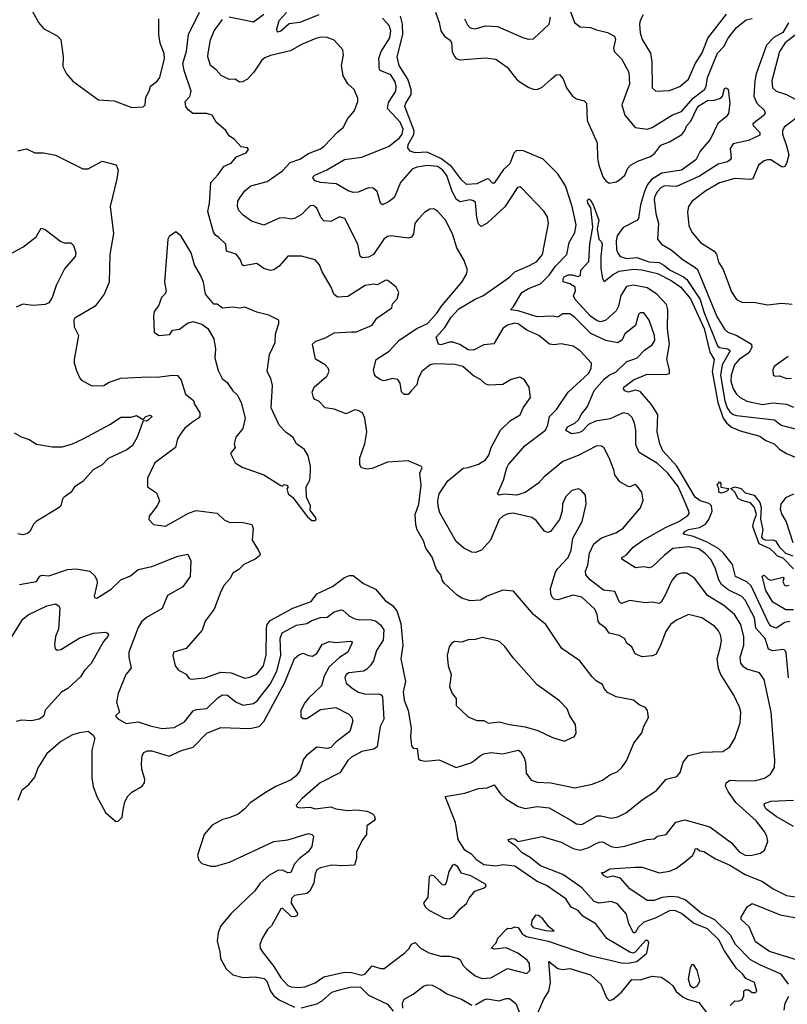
# Model space of a CAD drawing. Extents: x 2323203 to 2567568, y 883585 to 1022917.
# Tile 10 of 256: x 2347356 to 2351820, y 1006038 to 1011760. Entities that reach past the tile are written whole.
import ezdxf

# ---------------------------------------------------------------- set-up
doc = ezdxf.new("R2010")
doc.units = 0

msp = doc.modelspace()

# ---------------------------------------------------------------- linework, layer by layer
at = {"layer": '0CON10XD'}
for points in [[(2347426.9, 1011815), (2347465.6, 1011745), (2347495, 1011708.6), (2347575, 1011666), (2347596, 1011645), (2347609.6, 1011545), (2347607.4, 1011487.4), (2347627.5, 1011445), (2347665, 1011403.8), (2347815, 1011294), (2347905, 1011288), (2348009.3, 1011249.3)], [(2350557.6, 1011812.4), (2350582.5, 1011745), (2350615, 1011718.9), (2350675, 1011715.6), (2350711.1, 1011701.1), (2350775, 1011685.6), (2350815.7, 1011665), (2350821.8, 1011645), (2350808.5, 1011595), (2350812.2, 1011575), (2350855, 1011533.3), (2350898.2, 1011455), (2350901.4, 1011385), (2350857.9, 1011265), (2350875.6, 1011205), (2350935, 1011134), (2351004.2, 1011124.2), (2351035, 1011132.9), (2351152.8, 1011207.2), (2351205, 1011226.5), (2351273.5, 1011306.5), (2351338.8, 1011355), (2351347.6, 1011372.4), (2351354.9, 1011425), (2351413.8, 1011566.2), (2351451.2, 1011605), (2351476.6, 1011653.4), (2351525.3, 1011714.7), (2351581.1, 1011758.9), (2351615, 1011768.2)], [(2347345, 1010997.5), (2347395, 1011010), (2347445, 1010986.2), (2347495, 1010986), (2347565, 1010973.8), (2347723.6, 1010893.6), (2347755, 1010894.2), (2347835, 1010938), (2347917, 1010917), (2347928.6, 1010885), (2347921.9, 1010835), (2347881.8, 1010675), (2347902, 1010518), (2347880, 1010395), (2347875.8, 1010235), (2347847.5, 1010165), (2347795, 1010096.2), (2347676.7, 1010025), (2347671.2, 1010015), (2347673.8, 1009975), (2347698.1, 1009925), (2347672.5, 1009785), (2347672.5, 1009765), (2347688.8, 1009715), (2347705, 1009677.5), (2347716.2, 1009666.2), (2347775, 1009632), (2347845, 1009634.2), (2347877, 1009653), (2347945, 1009676.2), (2348105.4, 1009685.4), (2348155, 1009682.1), (2348245, 1009695.4), (2348273.1, 1009693.1), (2348294.5, 1009664.5), (2348320.5, 1009585), (2348366.9, 1009546.9), (2348371.9, 1009525), (2348402.9, 1009475), (2348403.1, 1009455), (2348395.6, 1009445), (2348355, 1009418.1), (2348315, 1009384.4), (2348292.7, 1009355), (2348274.7, 1009325), (2348261.8, 1009275), (2348142.9, 1009185), (2348100, 1009095), (2348100, 1009045), (2348151.2, 1009011.2), (2348168.8, 1008965), (2348156.2, 1008935), (2348110, 1008875), (2348106.7, 1008855), (2348135, 1008827.5), (2348205, 1008816.7), (2348337, 1008893), (2348382.1, 1008907.9), (2348505, 1008892.2), (2348545, 1008854.4), (2348575, 1008839.2), (2348655, 1008839.1), (2348705.7, 1008825.7), (2348713, 1008803), (2348708.5, 1008735), (2348745.8, 1008675), (2348753.8, 1008655), (2348751.2, 1008645), (2348726.2, 1008625), (2348658.8, 1008595), (2348630, 1008565), (2348596.1, 1008543.9), (2348579.1, 1008510.9), (2348544.3, 1008475), (2348525, 1008436.7), (2348487.5, 1008335), (2348433.8, 1008265), (2348417.9, 1008212.1), (2348325, 1008106), (2348252.5, 1008085), (2348247.5, 1008065), (2348261.2, 1008005), (2348280.6, 1007980.6), (2348325, 1007956.2), (2348341.9, 1007931.9), (2348355, 1007927.1), (2348432.5, 1007935), (2348525, 1007967.5), (2348585, 1007964.6), (2348665, 1007933.3), (2348695, 1007938.5), (2348735, 1007956.4), (2348773.3, 1008005), (2348789.3, 1008069.3), (2348790.5, 1008225), (2348795.7, 1008245), (2348811.9, 1008268.1), (2348945, 1008340.3), (2349051.2, 1008378.8), (2349085, 1008424.5), (2349175, 1008466.1), (2349245, 1008518.7), (2349275, 1008530.4), (2349295, 1008530.9), (2349355, 1008483.1), (2349425, 1008451.1), (2349482.1, 1008385), (2349525, 1008356.2), (2349548.4, 1008325), (2349571.7, 1008251.7), (2349583.7, 1008125), (2349572.5, 1008045), (2349599.1, 1007915), (2349587.1, 1007855), (2349591.8, 1007805), (2349614.5, 1007745), (2349633, 1007643), (2349628.1, 1007595), (2349635, 1007540), (2349645, 1007526.7), (2349666.7, 1007525), (2349676.2, 1007465), (2349685, 1007456.2), (2349715, 1007450.8), (2349795, 1007459.4), (2349895, 1007413.9), (2349979.2, 1007440.8), (2350003.6, 1007456.4), (2350035.3, 1007484.7), (2350055, 1007493.8), (2350095, 1007501.2), (2350165, 1007493.8), (2350255, 1007515.8), (2350271.1, 1007505), (2350289.6, 1007469.6), (2350297.8, 1007445), (2350302.1, 1007382.1), (2350331.2, 1007341.2), (2350365, 1007330), (2350445, 1007324.6), (2350585, 1007296.5), (2350685, 1007318.1), (2350745, 1007340), (2350788.8, 1007371.2), (2350830, 1007390), (2350855, 1007412), (2350885, 1007453.8), (2350927.5, 1007555), (2350974.2, 1007615), (2350985.7, 1007654.3), (2351012, 1007705), (2351006.7, 1007745), (2350995, 1007762.5), (2350957.7, 1007777.7), (2350925.9, 1007805.9), (2350825, 1007824.2), (2350775, 1007851.2), (2350755, 1007873.3), (2350745, 1007896.2), (2350707.6, 1007917.6), (2350685, 1007940.8), (2350614.4, 1008035), (2350508.6, 1008105), (2350415.7, 1008245), (2350343.4, 1008303.4), (2350228.3, 1008438.3), (2350165, 1008445.7), (2350075, 1008410.5), (2350035, 1008387.5), (2349975, 1008382.1), (2349927.6, 1008397.6), (2349899.2, 1008415), (2349825, 1008485.8), (2349812.9, 1008505), (2349806, 1008535), (2349779.2, 1008565), (2349755, 1008637.5), (2349718.8, 1008688.8), (2349705, 1008732.5), (2349667.8, 1008795), (2349659.4, 1008825), (2349656.4, 1008885), (2349678.2, 1008945), (2349690, 1009055), (2349683.3, 1009125), (2349696, 1009155), (2349693.3, 1009163.3), (2349615, 1009196.2), (2349495, 1009189.6), (2349405, 1009151.9), (2349375, 1009148.1), (2349343.3, 1009155), (2349334.2, 1009174.2), (2349334.4, 1009215), (2349362.9, 1009295), (2349375.6, 1009365.6), (2349364, 1009445), (2349350, 1009475), (2349325, 1009490), (2349305, 1009492.5), (2349255, 1009468.9), (2349185, 1009497.8), (2349132.5, 1009505), (2349095, 1009544), (2349072.7, 1009552.7), (2349064.1, 1009564.1), (2349056.7, 1009595), (2349069.2, 1009625), (2349141.7, 1009688.3), (2349155.8, 1009715), (2349149.4, 1009735), (2349132.9, 1009755), (2349076.7, 1009786.7), (2349059.2, 1009875), (2349078.7, 1009891.3), (2349135, 1009910.6), (2349185, 1009941.4), (2349286.5, 1009946.5), (2349315, 1009946.9), (2349405, 1009984.5), (2349433.8, 1010025), (2349520, 1010085), (2349525, 1010110), (2349551.7, 1010138.3), (2349560, 1010175), (2349545, 1010206.7), (2349497.5, 1010245), (2349485, 1010246.7), (2349435, 1010220), (2349415, 1010223.8), (2349365, 1010215.8), (2349265, 1010151.4), (2349205, 1010148.6), (2349183.1, 1010165), (2349167.5, 1010205), (2349114.4, 1010295), (2349100, 1010335), (2349074, 1010365), (2348995, 1010386.7), (2348915, 1010386.7), (2348865, 1010328), (2348835, 1010306.2), (2348815, 1010302), (2348775, 1010314.3), (2348735, 1010343.1), (2348659.5, 1010329.5), (2348650, 1010335), (2348640, 1010365), (2348615, 1010398.1), (2348558.1, 1010415), (2348554.6, 1010455), (2348515, 1010493.8), (2348495, 1010507.9), (2348483.7, 1010525), (2348449.5, 1010645), (2348460.7, 1010695), (2348466.9, 1010815), (2348509.9, 1010860.1), (2348545, 1010910), (2348585, 1010926.9), (2348617.1, 1010962.9), (2348673.6, 1010986.4), (2348686.7, 1011006.7), (2348680, 1011015), (2348645, 1011021.2), (2348606.2, 1011065), (2348573.8, 1011085), (2348555, 1011116.2), (2348499.2, 1011165), (2348476.2, 1011206.2), (2348445, 1011214.5), (2348362.5, 1011215), (2348335, 1011235.7), (2348322.2, 1011255), (2348319.2, 1011285), (2348345.7, 1011314.3), (2348353.6, 1011345), (2348312.1, 1011465), (2348304.7, 1011505), (2348327, 1011577), (2348338.4, 1011675), (2348402.7, 1011805)], [(2348009.3, 1011249.3), (2348075, 1011253.3), (2348086.7, 1011265), (2348090.7, 1011309.3), (2348110, 1011345), (2348116, 1011375), (2348155, 1011403.3), (2348170.4, 1011425), (2348198.5, 1011535), (2348197, 1011563), (2348173.7, 1011623.7), (2348164.6, 1011674.6), (2348164.4, 1011765)], [(2349315.5, 1006924.5), (2349315.6, 1006885), (2349303, 1006847), (2349235, 1006842), (2349172.3, 1006847.7), (2349105, 1006830.5), (2349085, 1006819.4), (2349074, 1006796), (2349066.2, 1006745), (2349044.3, 1006695), (2349025, 1006682.4), (2348955, 1006670), (2348936.4, 1006653.6), (2348935.3, 1006625), (2348972.5, 1006565), (2348970, 1006555), (2348955, 1006546.7), (2348935, 1006548.8), (2348885, 1006597.5), (2348875, 1006592.5), (2348821.4, 1006495), (2348798, 1006472), (2348767.5, 1006425), (2348752, 1006385), (2348754, 1006365), (2348765.8, 1006345), (2348835, 1006257.8), (2348875, 1006191.1), (2348915, 1006147.9), (2348935, 1006139.4), (2348975, 1006135.3), (2349015, 1006139.2), (2349075, 1006162.5), (2349125, 1006198.6), (2349245, 1006224.1), (2349285, 1006223.6), (2349345, 1006207.5), (2349365, 1006215.4), (2349405, 1006261.2), (2349455, 1006245.5), (2349475, 1006246.9), (2349595, 1006338.1), (2349619.4, 1006360.6), (2349635, 1006387.5), (2349655, 1006397.9), (2349685, 1006366.4), (2349735, 1006338.2), (2349805, 1006318.1), (2349855, 1006317.5), (2349907.5, 1006305), (2349920, 1006295), (2349933.3, 1006265), (2349955, 1006243.8), (2350005, 1006203.3), (2350045, 1006187.5), (2350095, 1006192.5), (2350193.2, 1006246.8), (2350305, 1006218), (2350322.5, 1006235), (2350321.1, 1006275), (2350306.5, 1006295), (2350252.2, 1006335), (2350185, 1006365.5), (2350118, 1006358), (2350097.5, 1006365), (2350126, 1006395), (2350137, 1006423), (2350186.2, 1006475), (2350195, 1006480.8), (2350215, 1006477.9), (2350235, 1006488), (2350254.8, 1006484.8), (2350277.2, 1006447.2), (2350302.7, 1006432.7), (2350429.5, 1006405), (2350672.7, 1006322.7), (2350855, 1006279.1), (2350895, 1006276.5), (2350945, 1006286.1), (2351002.9, 1006335), (2351015.3, 1006394.7), (2351009.4, 1006409.4), (2350995, 1006408.4), (2350935, 1006342.1), (2350923.7, 1006336.3), (2350905, 1006341.2), (2350770.8, 1006420.8), (2350705.6, 1006505), (2350630.1, 1006550.1), (2350603.2, 1006583.2), (2350563.6, 1006603.6), (2350531.1, 1006651.1), (2350419.1, 1006729.1), (2350365, 1006752.5), (2350235, 1006841.1), (2350165, 1006848.8), (2350125, 1006841.9), (2350055, 1006848.7), (2350013.8, 1006875), (2349985, 1006907.8), (2349945, 1006933.3), (2349905.5, 1006995), (2349890.4, 1007095), (2349830, 1007245), (2349945, 1007264.6), (2350025, 1007292.5), (2350075, 1007295.7), (2350115, 1007314.2), (2350151.9, 1007261.9), (2350182.3, 1007232.3), (2350255, 1007187.7), (2350295, 1007176.2), (2350365, 1007186.8), (2350435, 1007180.8), (2350566.7, 1007105), (2350595, 1007086.5), (2350625, 1007082.7), (2350715, 1007132.8), (2350735, 1007134.1), (2350795, 1007119.5), (2350835, 1007126.7), (2350885, 1007153.3), (2350975, 1007225.6), (2351059.8, 1007280.2), (2351115, 1007345.8), (2351177.9, 1007362.1), (2351196, 1007385), (2351214.4, 1007445), (2351246, 1007485), (2351325, 1007504.4), (2351445, 1007507.1), (2351485.5, 1007534.5), (2351515, 1007583.3), (2351546.4, 1007673.6), (2351550, 1007735), (2351542.5, 1007765), (2351508.1, 1007835), (2351433.3, 1007955), (2351419.1, 1007989.1), (2351412.3, 1008045), (2351432, 1008118), (2351436.9, 1008155), (2351430.5, 1008185), (2351418.9, 1008208.9), (2351395.6, 1008235), (2351323.8, 1008285), (2351245, 1008303.5), (2351175, 1008271.2), (2351141.1, 1008245), (2351112.8, 1008205), (2351080.9, 1008119.1), (2351055, 1008072), (2351035, 1008062.5), (2350975, 1008058.1), (2350934.5, 1008074.5), (2350916, 1008115), (2350888.6, 1008135), (2350872.5, 1008165), (2350841.3, 1008181.3), (2350784.7, 1008194.7), (2350764.4, 1008225), (2350729.9, 1008249.9), (2350719.7, 1008265), (2350713.6, 1008303.6), (2350700, 1008335), (2350625, 1008404.3), (2350575, 1008416.8), (2350485, 1008388.9), (2350465, 1008393.1), (2350451.9, 1008405), (2350444.6, 1008424.6), (2350443.8, 1008455), (2350471, 1008549), (2350485, 1008571.8), (2350546.2, 1008635), (2350563.1, 1008676.9), (2350573.2, 1008746.8), (2350627.5, 1008845), (2350650.8, 1008945), (2350647.2, 1008997.2), (2350623.7, 1009023.7), (2350605, 1009034.4), (2350566.5, 1009023.5), (2350531.4, 1008988.6), (2350512.4, 1008947.6), (2350510, 1008905), (2350495.5, 1008855), (2350443.6, 1008786.4), (2350425, 1008779.4), (2350407.3, 1008787.3), (2350358.9, 1008848.9), (2350335, 1008867.8), (2350225, 1008892.9), (2350195, 1008889.1), (2350165, 1008875.5), (2350144.6, 1008855), (2350093.6, 1008735), (2350042.6, 1008677.4), (2350006.5, 1008663.5), (2349985, 1008665.5), (2349938.3, 1008688.3), (2349895, 1008728.5), (2349800.3, 1008895), (2349790.6, 1008930.6), (2349788.1, 1008965), (2349796.4, 1009005), (2349845, 1009081.1), (2349935, 1009154.4), (2349965, 1009157.5), (2350025, 1009177.8), (2350065, 1009203.1), (2350085, 1009230), (2350096.9, 1009275), (2350152.9, 1009375), (2350209.7, 1009430.3), (2350266.1, 1009463.9), (2350284.4, 1009505), (2350325.7, 1009565), (2350318, 1009625), (2350289.5, 1009669.5), (2350265, 1009683.3), (2350215, 1009668.8), (2350165, 1009639.4), (2350085, 1009635.6), (2350063.6, 1009643.6), (2350035, 1009668.8), (2349995, 1009690), (2349934, 1009745), (2349885.9, 1009755.9), (2349769.3, 1009760.7), (2349742.7, 1009755), (2349695, 1009715.4), (2349674.1, 1009675), (2349665, 1009638), (2349633, 1009603), (2349615, 1009582), (2349592.3, 1009582.3), (2349576.9, 1009596.9), (2349568.5, 1009648.5), (2349555, 1009670), (2349525, 1009674.7), (2349475, 1009661.5), (2349455, 1009667.8), (2349427.6, 1009687.6), (2349418.6, 1009698.6), (2349413.5, 1009725), (2349429.4, 1009785), (2349505, 1009834.5), (2349563, 1009897), (2349665, 1009965.3), (2349727.2, 1009995), (2349782.3, 1010055), (2349808.7, 1010095), (2349926.4, 1010235), (2349952.4, 1010277.6), (2349960.8, 1010305), (2349940.7, 1010360.7), (2349898.2, 1010435), (2349873.6, 1010515), (2349831.5, 1010595), (2349788.6, 1010645), (2349765, 1010661.4), (2349740.3, 1010659.7), (2349710.6, 1010639.4), (2349670.6, 1010599.4), (2349653.1, 1010575), (2349645.6, 1010515), (2349634.4, 1010495.6), (2349615, 1010490.5), (2349515, 1010503.6), (2349495, 1010500.5), (2349474.5, 1010485), (2349413.3, 1010395), (2349385, 1010380), (2349347.3, 1010377.3), (2349335.6, 1010385.6), (2349322.5, 1010455), (2349247.1, 1010605), (2349215, 1010615.5), (2349165, 1010588), (2349125, 1010591.9), (2349108.8, 1010608.8), (2349084.4, 1010665), (2349065, 1010681.1), (2349045, 1010679.4), (2348995, 1010628.9), (2348954.7, 1010605.3), (2348935, 1010601.1), (2348895, 1010608.8), (2348865, 1010607.3), (2348775, 1010565.7), (2348705, 1010590), (2348655, 1010623.8), (2348631.2, 1010651.2), (2348622, 1010675), (2348624.2, 1010705), (2348636.2, 1010725), (2348666.2, 1010765), (2348700, 1010795), (2348795, 1010820), (2348885, 1010882.5), (2348929.4, 1010930.6), (2348985, 1010950.7), (2349035, 1010982.5), (2349105, 1011010), (2349127.1, 1011025), (2349205, 1011107.5), (2349238.8, 1011135), (2349262, 1011185), (2349300.3, 1011229.7), (2349322.5, 1011285), (2349322.5, 1011305), (2349301.4, 1011355), (2349265, 1011386.9), (2349238, 1011435), (2349227.9, 1011495), (2349240, 1011555), (2349236, 1011585), (2349185, 1011640.8), (2349145, 1011657.8), (2349105, 1011658.1), (2349078.6, 1011651.4), (2348995, 1011616.9), (2348931.2, 1011578.8), (2348815, 1011552.5), (2348782, 1011538), (2348764.4, 1011525), (2348717.5, 1011455), (2348681.1, 1011415), (2348651.1, 1011398.9), (2348635, 1011398), (2348610, 1011415), (2348575, 1011412.5), (2348527, 1011437), (2348498.7, 1011468.7), (2348465, 1011493.3), (2348450.8, 1011545), (2348451.9, 1011565), (2348465, 1011642.5), (2348486.9, 1011695), (2348535, 1011761.4)], [(2348575, 1011777.5), (2348715, 1011748.2), (2348775, 1011792.7)], [(2349095, 1011788.4), (2348985, 1011743.9), (2348924, 1011736), (2348875, 1011693.5), (2348855, 1011688), (2348852, 1011705), (2348864.8, 1011755), (2348907.3, 1011802.7)], [(2351488.4, 1006031.6), (2351515, 1006057.5), (2351535, 1006056), (2351556.2, 1006065), (2351566.7, 1006085), (2351567.5, 1006115), (2351575, 1006122.5), (2351595, 1006122.5), (2351615, 1006107.5), (2351635, 1006107.5), (2351642.5, 1006115), (2351628.8, 1006165), (2351578.1, 1006188.1), (2351559.3, 1006215), (2351525, 1006246.5), (2351455, 1006349.6), (2351421.9, 1006411.9), (2351355, 1006477.1), (2351275, 1006509.5), (2351205, 1006566.1), (2351165, 1006582.5), (2351135, 1006582), (2351051.3, 1006538.7), (2350985, 1006514.7), (2350951.9, 1006485), (2350935, 1006453.1), (2350925, 1006453.1), (2350898.7, 1006505), (2350885, 1006561.1), (2350832.6, 1006622.6), (2350795.3, 1006634.7), (2350725, 1006626.8), (2350696.9, 1006635), (2350625, 1006714.2), (2350585, 1006744.7), (2350515, 1006792.4), (2350385, 1006842.9), (2350325, 1006891.1), (2350277.6, 1006917.6), (2350238.5, 1006958.5), (2350201.2, 1006985), (2350197.5, 1006995), (2350218.2, 1007001.8), (2350235, 1007000), (2350255, 1006984.2), (2350395, 1007014.3), (2350505, 1006981.3), (2350575, 1006943.5), (2350615, 1006934.7), (2350665, 1006950), (2350700.7, 1006969.3), (2350725, 1006980.4), (2350745, 1006981.5), (2350795.8, 1006955), (2350825, 1006949.1), (2350875, 1006956.5), (2351003.1, 1006996.9), (2351045, 1007000), (2351065, 1007015.6), (2351115, 1007025.8), (2351172.5, 1007097.5), (2351225, 1007111.1), (2351370.1, 1007070.1), (2351495.8, 1006975.8), (2351539.4, 1006925), (2351574, 1006905), (2351606.8, 1006903.2), (2351665, 1006917.1), (2351686.9, 1006933.1), (2351705.9, 1006984.1), (2351700.8, 1007015), (2351685.6, 1007045), (2351638.9, 1007105), (2351521.3, 1007211.3), (2351475.3, 1007275), (2351460.9, 1007305), (2351464.7, 1007325.3), (2351485, 1007340.4), (2351555, 1007337.1), (2351635, 1007338), (2351687.7, 1007352.3), (2351722.9, 1007375), (2351745.6, 1007415), (2351747.5, 1007455), (2351726.9, 1007735), (2351686, 1007926), (2351659.2, 1007965), (2351585, 1007986.1), (2351565, 1007998.5), (2351550.6, 1008020.6), (2351546.7, 1008055), (2351566.9, 1008125), (2351566.6, 1008173.4), (2351549.5, 1008245), (2351513.8, 1008303.8), (2351450.9, 1008355), (2351355, 1008414.7), (2351282.1, 1008512.1), (2351235, 1008543.3), (2351205.6, 1008544.4), (2351175, 1008534.2), (2351148.5, 1008501.5), (2351135, 1008472), (2351110, 1008415), (2351085.6, 1008375), (2351075, 1008368.1), (2351034.4, 1008374.4), (2350995, 1008371.5), (2350905, 1008385.8), (2350855, 1008367.8), (2350845, 1008375.8), (2350816.3, 1008436.3), (2350750.9, 1008445), (2350674.4, 1008505), (2350648.1, 1008535), (2350645.6, 1008555), (2350659.5, 1008590.5), (2350670.3, 1008659.7), (2350695.6, 1008714.4), (2350740.3, 1008749.7), (2350822.3, 1008777.7), (2350865.6, 1008805), (2350966.4, 1008923.6), (2350981.2, 1008968.8), (2350974.2, 1009015), (2350945, 1009052), (2350935, 1009058.8), (2350905, 1009046), (2350895, 1009047.5), (2350845.8, 1009075), (2350816.4, 1009115), (2350811.5, 1009145), (2350784.4, 1009215), (2350753.2, 1009273.2), (2350735, 1009284.3), (2350707.6, 1009282.4), (2350602.9, 1009227.1), (2350515, 1009191.8), (2350405.9, 1009104.1), (2350372.4, 1009067.6), (2350295, 1009012.3), (2350245, 1008996.2), (2350175, 1009002), (2350145, 1008996.5), (2350135.6, 1009005), (2350170.3, 1009085), (2350188.2, 1009155), (2350198.9, 1009175), (2350295.5, 1009285), (2350413.9, 1009375), (2350427.9, 1009405), (2350437.7, 1009455), (2350477.5, 1009495), (2350544.8, 1009595.3), (2350665, 1009705.6), (2350678.9, 1009735), (2350680.4, 1009765), (2350616, 1009836), (2350575, 1009862.3), (2350505, 1009876.2), (2350465, 1009870), (2350436.2, 1009875), (2350375, 1009925.5), (2350305, 1009956), (2350255, 1009992.2), (2350236.2, 1009996.2), (2350191.9, 1009985), (2350165, 1009965.4), (2350112.5, 1009877.5), (2350055, 1009870.6), (2349995, 1009839.7), (2349965, 1009841.3), (2349915, 1009872.2), (2349875, 1009886.6), (2349855, 1009886.8), (2349805, 1009871.1), (2349792, 1009875), (2349778.8, 1009915), (2349829.1, 1009970.9), (2349865, 1010031.2), (2349910.7, 1010079.3), (2350005, 1010135.4), (2350050, 1010155), (2350205.2, 1010264.8), (2350235.9, 1010294.1), (2350324.4, 1010334.4), (2350363.1, 1010355), (2350395.5, 1010395), (2350431.8, 1010575), (2350424.5, 1010615), (2350405, 1010648), (2350275, 1010784), (2350265, 1010788.8), (2350251.2, 1010785), (2350178, 1010672), (2350075, 1010577.1), (2350038.8, 1010558.8), (2350025, 1010573.3), (2350015, 1010610), (2350007.2, 1010697.2), (2349995, 1010708.5), (2349975, 1010713.8), (2349917.3, 1010702.7), (2349895.4, 1010715), (2349872, 1010762), (2349840.2, 1010855), (2349815, 1010887.7), (2349785, 1010907), (2349726.7, 1010913.3), (2349665, 1010902.9), (2349638.7, 1010891.3), (2349570.4, 1010815), (2349539.2, 1010739.2), (2349531.4, 1010725), (2349505, 1010702.9), (2349465, 1010684), (2349454.5, 1010694.5), (2349435, 1010762), (2349412.2, 1010782.2), (2349385, 1010783.5), (2349325, 1010758.5), (2349295, 1010756.9), (2349266.7, 1010765), (2349196, 1010806), (2349105, 1010813.9), (2349074.1, 1010824.1), (2349062.4, 1010837.6), (2349061.5, 1010845), (2349072.9, 1010857.1), (2349142.6, 1010887.4), (2349245, 1010947.5), (2349345, 1010961.4), (2349504.7, 1011025), (2349565, 1011073.6), (2349580.2, 1011095), (2349585.9, 1011125), (2349569, 1011165), (2349494.7, 1011245), (2349501, 1011279), (2349543.4, 1011345), (2349545.3, 1011375), (2349539.2, 1011399.2), (2349515, 1011439.6), (2349453.3, 1011465), (2349446, 1011476), (2349446.3, 1011503.7), (2349444.7, 1011535), (2349457.9, 1011575), (2349508.8, 1011655), (2349515.3, 1011694.7), (2349505, 1011725.7), (2349465, 1011769.5)], [(2351826.8, 1007935), (2351812.7, 1008082.7), (2351805, 1008096), (2351795, 1008099.4), (2351735, 1008093.2), (2351711.4, 1008101.4), (2351691.3, 1008165), (2351637.5, 1008225), (2351630, 1008285), (2351575, 1008386.9), (2351555, 1008407.8), (2351476.9, 1008446.9), (2351438.1, 1008478.1), (2351422.4, 1008505), (2351400.6, 1008575), (2351375, 1008622.7), (2351345, 1008656.9), (2351305, 1008684.7), (2351245, 1008696.3), (2351155, 1008686.4), (2351103, 1008647), (2351035, 1008581.4), (2351015, 1008574.2), (2350985, 1008580), (2350937.5, 1008575), (2350857.5, 1008625), (2350857.5, 1008635), (2350885, 1008650.6), (2350924.4, 1008695), (2350977.3, 1008732.7), (2351111, 1008809), (2351190, 1008845), (2351241.2, 1008878.8), (2351248.8, 1008891.2), (2351247.9, 1008905), (2351218.6, 1008971.4), (2351185, 1009048.4), (2351125, 1009125.4), (2351065, 1009180.4), (2350957.7, 1009245), (2350940, 1009290), (2350938.8, 1009375), (2350930.7, 1009415), (2350917.6, 1009447.6), (2350895, 1009470), (2350865, 1009476.5), (2350789.8, 1009440.2), (2350705, 1009427), (2350662.9, 1009407.1), (2350625, 1009367.6), (2350605, 1009358.8), (2350565, 1009353.1), (2350532.2, 1009372.2), (2350541.8, 1009395), (2350583.9, 1009416.1), (2350605, 1009434.3), (2350622.7, 1009467.3), (2350658, 1009512), (2350696.8, 1009605), (2350755, 1009671.3), (2350785, 1009695.4), (2350825, 1009714.5), (2350886.9, 1009773.1), (2350927, 1009787), (2350947.5, 1009795), (2350989.8, 1009840.2), (2351035, 1009870), (2351048.9, 1009895), (2351047.3, 1009925), (2351017.5, 1010015), (2350985, 1010056), (2350965, 1010056), (2350955, 1010046.2), (2350936.5, 1009983.5), (2350875.7, 1009935), (2350860.5, 1009899.5), (2350835, 1009881.9), (2350765, 1009895.4), (2350677, 1009937), (2350585, 1010029.7), (2350555, 1010051.3), (2350515, 1010050), (2350485, 1010032.3), (2350455, 1010037.8), (2350365, 1010034), (2350255, 1010068.5), (2350210, 1010075), (2350227.3, 1010092.7), (2350276.7, 1010175), (2350315, 1010197.8), (2350384.4, 1010225.6), (2350434.2, 1010275.8), (2350472.2, 1010327.8), (2350537.9, 1010395), (2350550.9, 1010465), (2350585, 1010524), (2350592, 1010568), (2350569.5, 1010675), (2350530, 1010795), (2350485.8, 1010865), (2350400, 1010950), (2350285, 1010997.8), (2350245, 1011000.6), (2350230, 1010985), (2350206.5, 1010923.5), (2350170.5, 1010889.5), (2350115, 1010810.7), (2350105, 1010811.1), (2350085, 1010833.9), (2350075, 1010835.9), (2350015, 1010807), (2349955, 1010803.5), (2349925, 1010828.8), (2349866.9, 1010906.9), (2349805, 1010954.5), (2349725, 1010991.4), (2349655.8, 1010985.8), (2349626.8, 1010996.8), (2349613.8, 1011015), (2349614.3, 1011035), (2349647.3, 1011092.7), (2349650.6, 1011115), (2349596.6, 1011255), (2349601.2, 1011275), (2349632.1, 1011325), (2349633.1, 1011355), (2349612.4, 1011415), (2349562, 1011495), (2349550.6, 1011545), (2349584.9, 1011675), (2349583.1, 1011735), (2349570.5, 1011780.5)], [(2349774.3, 1011805), (2349795.7, 1011745), (2349805.6, 1011695), (2349826.3, 1011665), (2349855, 1011644.2), (2349867.1, 1011627.1), (2349871.5, 1011575), (2349885, 1011546.7), (2349895, 1011534.5), (2349915, 1011527.8), (2350065, 1011538.1), (2350125, 1011531.1), (2350190.8, 1011485), (2350245.7, 1011415.7), (2350265, 1011400), (2350316.6, 1011366.6), (2350345, 1011356.2), (2350365, 1011355.4), (2350395, 1011368.2), (2350447.1, 1011415)], [(2349942.9, 1011765), (2349959.8, 1011729.8), (2349975, 1011712.9), (2350005, 1011707.8), (2350064.6, 1011725.4), (2350135, 1011720), (2350285, 1011655.4), (2350315, 1011647.5), (2350345, 1011650), (2350434.5, 1011735), (2350442, 1011775)], [(2350981.1, 1011788.9), (2350964.7, 1011755.3), (2350960.4, 1011735), (2350963.8, 1011683.8), (2350975.6, 1011645), (2351023.8, 1011565), (2351031.5, 1011515), (2351034.4, 1011365), (2351055, 1011344.5), (2351135, 1011349.5), (2351195, 1011371.8), (2351245.5, 1011415), (2351285, 1011504.2), (2351325, 1011568.6), (2351357.2, 1011652.8), (2351466.9, 1011793.1)], [(2351827.7, 1011742.3), (2351793.3, 1011686.7), (2351742.5, 1011657.5), (2351698.4, 1011611.6), (2351638.3, 1011445), (2351630.3, 1011405), (2351626.2, 1011315), (2351643.5, 1011275), (2351684.5, 1011235), (2351691.3, 1011218.7), (2351685.6, 1011205), (2351620, 1011155), (2351620.6, 1011145), (2351659.5, 1011105), (2351660.9, 1011089.1), (2351595, 1011058.1), (2351505, 1011038.1), (2351487.6, 1011012.4), (2351493.3, 1010955), (2351488.6, 1010945), (2351472, 1010935), (2351418.5, 1010921.5), (2351308.4, 1010851.6), (2351175, 1010791.9), (2351105, 1010794.2), (2351085, 1010783.3), (2351065, 1010761.8), (2351049.3, 1010735), (2351045.3, 1010715), (2351054.7, 1010634.7), (2351070.8, 1010575), (2351065.6, 1010485.6), (2351089.2, 1010455), (2351145, 1010423.1), (2351213.5, 1010365), (2351282.9, 1010322.9), (2351297.8, 1010307.8), (2351410.7, 1010035), (2351455, 1009961.8), (2351475, 1009944.7), (2351525.8, 1009925.8), (2351611.4, 1009875), (2351613.1, 1009855), (2351596.2, 1009825), (2351540.8, 1009785), (2351512.9, 1009755), (2351494, 1009694), (2351491.2, 1009658.8), (2351505.9, 1009615), (2351524.4, 1009584.4), (2351545, 1009564.7), (2351585, 1009544.2), (2351675, 1009524.8), (2351735, 1009533.9), (2351815, 1009525.8), (2351855, 1009508.2)], [(2351875, 1011679.1), (2351807.5, 1011625), (2351774.2, 1011575), (2351730, 1011405), (2351734.4, 1011365), (2351756, 1011345), (2351815, 1011325.4), (2351928.1, 1011265)], [(2350447.1, 1011415), (2350475, 1011439.2), (2350495, 1011441.2), (2350517.4, 1011417.4), (2350535.5, 1011365), (2350570, 1011315), (2350595, 1011300), (2350638.9, 1011288.9), (2350651.4, 1011275), (2350655.2, 1011175.2), (2350714.7, 1011044.7), (2350715.9, 1010955), (2350723.6, 1010915), (2350747.7, 1010847.7), (2350765, 1010823.5), (2350785, 1010811.2), (2350825, 1010818.2), (2350845, 1010829.7), (2350875, 1010855.9), (2350891.7, 1010898.3), (2350907.2, 1010915), (2350951.2, 1010938.8), (2351024.4, 1010965.6), (2351049.4, 1010985), (2351085, 1011030.8), (2351135, 1011050.9), (2351206.2, 1011093.8), (2351224, 1011116), (2351235.6, 1011145), (2351258.9, 1011171.1), (2351293, 1011245), (2351305, 1011259.3), (2351355, 1011291.3), (2351395, 1011291.9), (2351433.9, 1011303.9), (2351442.5, 1011315), (2351455, 1011360), (2351465, 1011364), (2351476.7, 1011356.7), (2351486, 1011276), (2351478.9, 1011215), (2351465, 1011196), (2351415, 1011156.7), (2351371.5, 1011065), (2351312.9, 1010997.1), (2351287.1, 1010945), (2351205, 1010886.4), (2351090.9, 1010869.1), (2351029.3, 1010830.7), (2351007.6, 1010802.4), (2350988.9, 1010761.1), (2350967.2, 1010685), (2350955.2, 1010604.7), (2350945, 1010592.9), (2350865, 1010552.9), (2350830.7, 1010505), (2350824.8, 1010474.8), (2350826.9, 1010425), (2350833.6, 1010403.6), (2350848.9, 1010385), (2350885, 1010373.4), (2350945, 1010378.7), (2351015, 1010352.7), (2351075, 1010349.4), (2351102.8, 1010332.8), (2351138.8, 1010305), (2351216.8, 1010265), (2351235, 1010249.5), (2351312.4, 1010135), (2351335, 1010062.8), (2351413.7, 1009865), (2351425, 1009854.8), (2351475, 1009846.9), (2351488.2, 1009835), (2351440.7, 1009755), (2351431.4, 1009695), (2351456.1, 1009546.1), (2351469.3, 1009505), (2351485, 1009481.9), (2351505, 1009466.2), (2351525, 1009460.2), (2351744.7, 1009434.7), (2351785, 1009403.4), (2351865, 1009382.2)], [(2351871.2, 1011188.8), (2351801.5, 1011135), (2351791.5, 1011115), (2351792, 1011095), (2351815, 1011027.1), (2351828.4, 1010975), (2351815.3, 1010924.7), (2351805, 1010907.5), (2351795, 1010903.3), (2351785, 1010907.5), (2351725, 1010945.3), (2351705, 1010946.8), (2351685, 1010940), (2351651.8, 1010915), (2351619.2, 1010835), (2351605, 1010831.1), (2351515, 1010836.8), (2351425, 1010812.7), (2351346.9, 1010765), (2351267.1, 1010705), (2351245.6, 1010675), (2351238.7, 1010641.3), (2351247.8, 1010565), (2351265.6, 1010525), (2351315.3, 1010465.3), (2351394.3, 1010415), (2351408.2, 1010398.2), (2351420.3, 1010350.3), (2351447.9, 1010307.9), (2351495, 1010178.8), (2351525, 1010134), (2351555, 1010119.2), (2351635, 1010117.1), (2351705, 1010102.9), (2351787.3, 1010112.7), (2351847.3, 1010107.3)], [(2351835, 1008262.1), (2351805, 1008258), (2351755, 1008223.8), (2351725, 1008236.4), (2351711, 1008255), (2351610.7, 1008470.7), (2351585, 1008494.3), (2351519.6, 1008525), (2351501.4, 1008595), (2351449.5, 1008659.5), (2351420.8, 1008685), (2351354.2, 1008724.2), (2351275, 1008756.2), (2351215, 1008770.8), (2351223.4, 1008785), (2351245, 1008797.4), (2351310.1, 1008810.1), (2351345, 1008828.4), (2351364.2, 1008855), (2351383.4, 1008905), (2351378.9, 1008935), (2351365, 1008948.8), (2351312.3, 1008965), (2351284.3, 1008985), (2351178.1, 1009165), (2351096.8, 1009255), (2351079.3, 1009295), (2351063.2, 1009365), (2351066.2, 1009465), (2351029.1, 1009525), (2350965, 1009599.5), (2350936.9, 1009606.9), (2350895, 1009596.6), (2350874.3, 1009604.3), (2350867.5, 1009615), (2350869.5, 1009625), (2350925, 1009667.4), (2351005, 1009699.6), (2351115, 1009697.9), (2351135, 1009704.3), (2351135.8, 1009725), (2351118.5, 1009785), (2351134.9, 1009875), (2351123.1, 1009963.1), (2351126.1, 1010075), (2351117, 1010105), (2351061.2, 1010165), (2351005, 1010201.9), (2350925, 1010217.2), (2350885, 1010209.4), (2350852.6, 1010157.4), (2350837.9, 1010095), (2350825, 1010068.7), (2350764, 1010015), (2350735, 1010004.5), (2350715, 1010010), (2350675, 1010036.9), (2350586.7, 1010135), (2350577.1, 1010155), (2350588.8, 1010185), (2350585.7, 1010205), (2350556, 1010225), (2350517.1, 1010237.1), (2350516.8, 1010255), (2350523.2, 1010265), (2350545, 1010277.2), (2350568.2, 1010278.2), (2350602.5, 1010267.5), (2350616.4, 1010273.6), (2350620, 1010305), (2350665.5, 1010354.5), (2350672.5, 1010457.5), (2350688.9, 1010555), (2350676.5, 1010666.5), (2350659.6, 1010695), (2350657.7, 1010712.3), (2350665, 1010719.2), (2350675, 1010711.9), (2350691.4, 1010685), (2350724.3, 1010595), (2350713.3, 1010545), (2350723.8, 1010485), (2350739.7, 1010469.7), (2350743.5, 1010455), (2350735.7, 1010385), (2350736.1, 1010315), (2350745, 1010256.7), (2350755, 1010238), (2350808.4, 1010281.6), (2350841.7, 1010298.3), (2350925, 1010310.3), (2350973.8, 1010306.2), (2351065, 1010284.8), (2351145, 1010244.3), (2351201.4, 1010205), (2351257.2, 1010137.2), (2351335.6, 1009965), (2351369, 1009829), (2351394.3, 1009785), (2351383, 1009715), (2351415.3, 1009535.3), (2351447.6, 1009445), (2351467.2, 1009417.2), (2351495, 1009392.8), (2351545, 1009370.6), (2351660.5, 1009340.5), (2351695.7, 1009315), (2351744.4, 1009295), (2351775, 1009263.6), (2351815, 1009239.5), (2351875, 1009213.6)], [(2347255, 1010374.4), (2347375, 1010437.5), (2347451.2, 1010498.8), (2347481.7, 1010548.3), (2347505, 1010541.2), (2347595, 1010471.2), (2347614.2, 1010464.2), (2347653.1, 1010463.1), (2347668.8, 1010448.8), (2347682.9, 1010405), (2347678, 1010385), (2347617.3, 1010312.7), (2347569.2, 1010215), (2347544.3, 1010145), (2347525, 1010115.7), (2347505, 1010105.6), (2347435, 1010098.9), (2347375, 1010106.2), (2347335, 1010088.9)], [(2349075, 1008850), (2349080, 1008855), (2349077.5, 1008865), (2349045, 1008910), (2349047.5, 1008935), (2349023.3, 1008985), (2349021.2, 1009045), (2349042.9, 1009085), (2349047.7, 1009137.7), (2349047.5, 1009165), (2349033.8, 1009225), (2349011.7, 1009261.7), (2348966.1, 1009296.1), (2348945, 1009333.3), (2348905, 1009361.2), (2348865, 1009403.3), (2348819.2, 1009505), (2348826.9, 1009635), (2348815.7, 1009675), (2348795.6, 1009715), (2348809.5, 1009815), (2348842.5, 1009885), (2348844.4, 1009935), (2348864, 1009995), (2348863.9, 1010013.9), (2348805, 1010042.5), (2348735, 1010060.6), (2348665, 1010090), (2348634.2, 1010084.2), (2348595, 1010090), (2348535, 1010083.3), (2348505, 1010106.7), (2348485, 1010107.5), (2348435.8, 1010165.8), (2348424.2, 1010235), (2348407.5, 1010275), (2348372.9, 1010335), (2348353.8, 1010405), (2348295, 1010502.5), (2348265, 1010527.5), (2348225, 1010500), (2348217.5, 1010485), (2348198, 1010235), (2348207.3, 1010182.7), (2348202.3, 1010167.7), (2348180, 1010145), (2348162.7, 1010097.3), (2348138.8, 1010065), (2348133.8, 1010035), (2348138.8, 1009945), (2348165, 1009924.4), (2348230, 1009930), (2348245, 1009956.7), (2348285, 1009962), (2348333, 1009997), (2348365, 1010005.8), (2348415, 1009990), (2348451.2, 1009965), (2348486, 1009905), (2348495.8, 1009845.8), (2348491.8, 1009795), (2348511.3, 1009721.3), (2348534.3, 1009675), (2348562.2, 1009652.2), (2348595, 1009603.3), (2348620.8, 1009580.8), (2348643.5, 1009535), (2348667.8, 1009445), (2348659.7, 1009410.3), (2348654, 1009385), (2348614, 1009335), (2348604, 1009295), (2348608.8, 1009275), (2348581.7, 1009238.3), (2348610, 1009185), (2348650.3, 1009160.3), (2348775, 1009116), (2348875, 1009053.3), (2348885, 1009050), (2348895, 1009060), (2348910, 1009055), (2348917.5, 1009045), (2348910, 1009035), (2348917.5, 1009005), (2348943.9, 1008983.9), (2349030.7, 1008870.7), (2349055, 1008850), (2349075, 1008850)], [(2351825, 1009802.5), (2351743.3, 1009745), (2351736.7, 1009725), (2351737.5, 1009695), (2351749.3, 1009689.3), (2351775, 1009690), (2351815.7, 1009675.7), (2351845, 1009676.7)], [(2347325, 1009360), (2347365, 1009336.7), (2347411.5, 1009321.5), (2347454.1, 1009294.1), (2347545, 1009278.3), (2347605, 1009278.1), (2347663.1, 1009295), (2347725, 1009324.7), (2347885, 1009409.4), (2347945, 1009450.8), (2348005, 1009450), (2348035, 1009460.8), (2348075, 1009437.5), (2348088.8, 1009455), (2348115, 1009462), (2348126.7, 1009455), (2348105, 1009434.4), (2348095, 1009427.5), (2348075, 1009430), (2348040, 1009335), (2348012.2, 1009285), (2347978.5, 1009261.5), (2347870.7, 1009209.3), (2347835.7, 1009174.3), (2347783.6, 1009145), (2347723, 1009077), (2347675, 1009045.5), (2347654.7, 1009015.3), (2347614, 1008985), (2347606, 1008975), (2347595.8, 1008935), (2347586, 1008925), (2347452.9, 1008845), (2347439.1, 1008830.9), (2347415.8, 1008785), (2347402, 1008775), (2347375, 1008766.9), (2347345, 1008772.7)], [(2351435, 1009008.2), (2351421.9, 1009015), (2351422.5, 1009035), (2351411.1, 1009055), (2351425, 1009074.3), (2351433.1, 1009065), (2351433.9, 1009043.9), (2351477.5, 1009035), (2351474, 1009025), (2351455, 1009014.1), (2351435, 1009008.2)], [(2351855, 1008569.2), (2351795, 1008631.4), (2351763.4, 1008643.4), (2351744.2, 1008664.2), (2351720.6, 1008685), (2351656.2, 1008715), (2351620, 1008815), (2351624.6, 1008845), (2351641.5, 1008885), (2351628.4, 1008925), (2351605, 1008951.8), (2351555, 1008965.9), (2351535, 1008978.2), (2351514.3, 1009014.3), (2351492.5, 1009035), (2351515, 1009045.3), (2351551.1, 1009035), (2351575, 1009011.3), (2351626.5, 1008996.5), (2351660, 1008955), (2351668.2, 1008925), (2351663.3, 1008856.7), (2351677.1, 1008795), (2351670.7, 1008755), (2351675.3, 1008745.3), (2351695, 1008735.4), (2351735, 1008737.7), (2351751.8, 1008731.8), (2351775, 1008695.5), (2351809.4, 1008659.4), (2351851.8, 1008645)], [(2351855, 1009003.5), (2351808.6, 1008981.4), (2351782.5, 1008945), (2351779.1, 1008915), (2351787.8, 1008885), (2351812.6, 1008842.6), (2351852.3, 1008722.3)], [(2347355, 1008477.9), (2347453.3, 1008495), (2347473.2, 1008526.8), (2347485, 1008533.1), (2347525, 1008528.5), (2347635, 1008564.4), (2347685, 1008568.5), (2347765, 1008555.8), (2347790.9, 1008530.9), (2347804.5, 1008505), (2347806.9, 1008485), (2347789.3, 1008409.3), (2347792, 1008402), (2347805, 1008398), (2347888.3, 1008451.7), (2347945.3, 1008504.7), (2348001.1, 1008528.9), (2348045, 1008564.5), (2348125, 1008581.8), (2348275, 1008642.9), (2348333.3, 1008653.3), (2348351.2, 1008615), (2348348, 1008525), (2348304.2, 1008465), (2348215.4, 1008414.6), (2348185, 1008337.5), (2348093.4, 1008286.6), (2348065, 1008261.2), (2348045, 1008227.1), (2347991.5, 1008085), (2347991.8, 1008055), (2348005, 1007992.5), (2347974.4, 1007955), (2347928.1, 1007845), (2347919.4, 1007795), (2347936.7, 1007735), (2347913.8, 1007715), (2347925, 1007700), (2347975, 1007670), (2348045, 1007680.5), (2348115, 1007656.5), (2348185, 1007641.5), (2348255, 1007647.8), (2348315, 1007680), (2348365, 1007743.5), (2348385, 1007751.5), (2348445, 1007757.1), (2348509.4, 1007820.6), (2348535, 1007836.9), (2348565, 1007835.3), (2348615, 1007794.6), (2348655, 1007776.4), (2348715, 1007786), (2348737.7, 1007802.3), (2348812, 1007898), (2348851.6, 1007975), (2348874.5, 1008065), (2348871.4, 1008165), (2348883.4, 1008196.6), (2348965, 1008241.8), (2349025, 1008251.5), (2349055, 1008269.3), (2349105, 1008286.8), (2349145, 1008288.8), (2349185, 1008318.8), (2349225, 1008330.6), (2349235, 1008329.4), (2349275, 1008293.5), (2349305, 1008277.5), (2349335, 1008272.3), (2349395, 1008275.4), (2349425, 1008266.5), (2349455, 1008244.4), (2349473.1, 1008215), (2349470.8, 1008155), (2349431.6, 1008095), (2349412.7, 1008035), (2349393.4, 1008005), (2349375, 1007985.3), (2349355, 1007974.7), (2349270.8, 1007965), (2349255.6, 1007955), (2349246.4, 1007935), (2349255.3, 1007905.3), (2349286.9, 1007876.9), (2349325, 1007852.9), (2349369.8, 1007839.7), (2349445, 1007842.1), (2349457.6, 1007837.6), (2349466.1, 1007825), (2349474.6, 1007695), (2349453.1, 1007653.1), (2349435.5, 1007535), (2349415, 1007520.4), (2349345, 1007508), (2349285, 1007474.6), (2349263.8, 1007455), (2349217.4, 1007382.6), (2349104.2, 1007325), (2348998.8, 1007235), (2348963.3, 1007195), (2348967.5, 1007185), (2348985, 1007180), (2349045, 1007183.3), (2349074.5, 1007174.5), (2349165, 1007185.3), (2349195, 1007174.7), (2349265, 1007165.3), (2349315, 1007167.9), (2349375, 1007161.4), (2349405, 1007148), (2349418, 1007135), (2349423.8, 1007115), (2349416.4, 1007103.6), (2349374.7, 1007075.3), (2349373.5, 1007025), (2349345, 1006988.6), (2349315.5, 1006924.5)], [(2351855, 1008330.7), (2351811.3, 1008331.3), (2351735, 1008376), (2351695, 1008442.5), (2351673.9, 1008526.1), (2351685, 1008532.5), (2351709.3, 1008509.3), (2351725, 1008502.5), (2351795, 1008520), (2351800, 1008515), (2351793, 1008493), (2351803.6, 1008473.6), (2351815, 1008470), (2351830, 1008475)], [(2347293.8, 1008146.2), (2347375, 1008276.5), (2347405, 1008300.9), (2347515, 1008354.5), (2347565, 1008366), (2347585, 1008351.2), (2347588.9, 1008338.9), (2347581.5, 1008218.5), (2347564.7, 1008175), (2347557.9, 1008127.9), (2347562.5, 1008105), (2347575, 1008095.8), (2347595, 1008099.4), (2347705, 1008167.9), (2347785, 1008195.6), (2347855, 1008200), (2347867.5, 1008195), (2347872.5, 1008185), (2347868.8, 1008175), (2347843, 1008147), (2347770.9, 1008019.1), (2347732.4, 1007977.6), (2347709.2, 1007940.8), (2347635.8, 1007874.2), (2347598.7, 1007851.3), (2347505, 1007746.7), (2347496.2, 1007715), (2347485.9, 1007704.1), (2347470, 1007695), (2347425, 1007686.2), (2347365, 1007688.8), (2347335, 1007682)], [(2347348.1, 1007225), (2347370, 1007285), (2347410, 1007315), (2347445, 1007358), (2347461.7, 1007408.3), (2347519.4, 1007500.6), (2347593.6, 1007566.4), (2347665, 1007605.3), (2347705, 1007618.4), (2347755, 1007625.4), (2347783, 1007603), (2347793.9, 1007583.9), (2347775.8, 1007515), (2347775.3, 1007355), (2347783.9, 1007303.9), (2347805, 1007246), (2347855, 1007153.8), (2347915, 1007100), (2347928.3, 1007101.7), (2347952, 1007125), (2347958, 1007168), (2347968.2, 1007215), (2347985, 1007248.2), (2348008.8, 1007271.2), (2348068.5, 1007305), (2348082.3, 1007325), (2348084.7, 1007345), (2348065.8, 1007405), (2348063.6, 1007435), (2348068.8, 1007485), (2348078.3, 1007501.7), (2348099.1, 1007510.9), (2348125, 1007511.1), (2348225, 1007480), (2348297.7, 1007512.3), (2348365, 1007532.9), (2348445, 1007613.1), (2348525, 1007647.8), (2348695, 1007640.6), (2348747.9, 1007652.1), (2348775, 1007682.5), (2348896, 1007905), (2348955, 1008048.6), (2348980.3, 1008069.7), (2349005, 1008079.2), (2349035, 1008064.4), (2349058.1, 1008061.9), (2349085, 1008077.8), (2349115, 1008128.6), (2349155, 1008146.2), (2349195, 1008140), (2349278.7, 1008148.7), (2349289.2, 1008145), (2349287.7, 1008135), (2349263.6, 1008085), (2349215, 1008053.3), (2349155, 1007999.7), (2349126.1, 1007945), (2349110.8, 1007889.2), (2349035, 1007817.7), (2349015, 1007790.5), (2348990.3, 1007745), (2348990.6, 1007710.6), (2349005, 1007699.1), (2349025, 1007700), (2349105, 1007750.5), (2349195, 1007762.2), (2349270, 1007725), (2349288, 1007705), (2349294.2, 1007685), (2349276.2, 1007623.8), (2349196.3, 1007563.7), (2349165, 1007530.6), (2349145, 1007525.5), (2349085, 1007531.8), (2349023.8, 1007485), (2349006.6, 1007463.4), (2348984.7, 1007395), (2348964.7, 1007365), (2348935, 1007343.5), (2348845, 1007303.7), (2348779.6, 1007265), (2348695, 1007206.2), (2348666.4, 1007173.6), (2348626.2, 1007143.8), (2348575, 1007121.5), (2348535, 1007112.9), (2348475, 1007079.1), (2348429.6, 1007025), (2348390, 1006905), (2348397.9, 1006875), (2348415, 1006857.3), (2348465, 1006841.1), (2348495, 1006840.9), (2348576.9, 1006865), (2348835, 1006983.6), (2348915, 1006994.1), (2349035, 1007030), (2349055, 1007025.6), (2349064.2, 1007015), (2349055.7, 1006955), (2349034.4, 1006925), (2348983.9, 1006886.1), (2348954.3, 1006855), (2348933.5, 1006805), (2348915, 1006801.8), (2348885, 1006816.9), (2348856.7, 1006815), (2348805, 1006786.5), (2348755, 1006743.1), (2348723.3, 1006696.7), (2348586.7, 1006565), (2348525.6, 1006495), (2348509.5, 1006455), (2348504.6, 1006405), (2348520.9, 1006345), (2348524.5, 1006305), (2348557.5, 1006245), (2348595, 1006209.1), (2348655, 1006194.7), (2348725, 1006198.5), (2348778.5, 1006188.5), (2348792.4, 1006172.4), (2348814.8, 1006115), (2348835, 1006087.5), (2348865, 1006064.3), (2348955, 1006020.7)], [(2350525, 1007567.5), (2350535, 1007572.5), (2350583.3, 1007595), (2350592, 1007615), (2350588.8, 1007665), (2350556.2, 1007715), (2350540, 1007755), (2350495, 1007801.9), (2350365.8, 1007895), (2350225, 1008051.4), (2350177.8, 1008117.8), (2350148.8, 1008145), (2350135, 1008150), (2350045, 1008170), (2350005, 1008157.5), (2349965, 1008156), (2349927.3, 1008142.7), (2349885, 1008146), (2349866.7, 1008135), (2349854.3, 1008115.7), (2349841.9, 1008065), (2349848.1, 1008005), (2349864.4, 1007955), (2349856, 1007885), (2349870.8, 1007845), (2349894, 1007815), (2349894.3, 1007774.3), (2349965, 1007708.8), (2350015, 1007688), (2350055, 1007688), (2350082.7, 1007672.7), (2350145, 1007679.1), (2350205, 1007664.6), (2350295, 1007650), (2350368.7, 1007628.7), (2350455, 1007588.8), (2350525, 1007567.5)], [(2351855, 1007072.2), (2351755, 1007130.4), (2351694.6, 1007175), (2351684.4, 1007195), (2351687.1, 1007205), (2351725, 1007219.3), (2351855, 1007223.8)], [(2351826.7, 1006155), (2351785, 1006212.9), (2351663.3, 1006265), (2351605, 1006296.4), (2351518.8, 1006385), (2351489.3, 1006439.3), (2351398.5, 1006528.5), (2351318.4, 1006568.4), (2351225.9, 1006645.9), (2351185, 1006660.1), (2351145, 1006664.8), (2351091.9, 1006658.1), (2351045, 1006642), (2351005, 1006641.1), (2350905, 1006709.5), (2350850.8, 1006770.8), (2350805, 1006783.8), (2350775, 1006774.4), (2350754.3, 1006785), (2350740, 1006805), (2350755, 1006806.9), (2350787.5, 1006825), (2350935, 1006836.1), (2350975, 1006834.4), (2351075, 1006802.5), (2351135, 1006812.1), (2351175, 1006829.6), (2351225, 1006866.2), (2351268, 1006902), (2351282.6, 1006927.4), (2351285, 1006942.5), (2351295, 1006943.8), (2351310.8, 1006930.8), (2351335, 1006926.2), (2351403, 1006883), (2351485, 1006847.4), (2351575, 1006792.8), (2351675, 1006751.1), (2351738.3, 1006708.3), (2351815, 1006670.4), (2351865, 1006661.8)], [(2349855, 1006534.3), (2349881.2, 1006548.8), (2349917.4, 1006592.6), (2349955, 1006624.2), (2349969.5, 1006655), (2350002.5, 1006695), (2350058, 1006715), (2350068.6, 1006725), (2350065, 1006735.6), (2349978.9, 1006785), (2349925, 1006800), (2349905, 1006837.9), (2349885, 1006851.5), (2349872.6, 1006847.4), (2349850.9, 1006809.1), (2349836.8, 1006743.2), (2349829.1, 1006730.9), (2349815, 1006733.1), (2349765, 1006785.5), (2349750.9, 1006789.1), (2349738.2, 1006781.8), (2349728.8, 1006661.2), (2349704.2, 1006625.8), (2349713.3, 1006605), (2349735.6, 1006585), (2349825, 1006539.7), (2349855, 1006534.3)], [(2351885, 1006292.4), (2351716, 1006345), (2351635, 1006401.4), (2351598.1, 1006488.1), (2351551.7, 1006531.7), (2351552.5, 1006545), (2351585.9, 1006604.1), (2351616.2, 1006623.8), (2351778, 1006558), (2351905, 1006535.3)], [(2350465, 1006463.8), (2350431.1, 1006491.1), (2350398.6, 1006535), (2350373.4, 1006553.4), (2350355, 1006555.6), (2350334.8, 1006525), (2350329.5, 1006499.5), (2350341.5, 1006485), (2350415, 1006467.7), (2350465, 1006463.8)], [(2350360, 1005965), (2350405, 1006067.8), (2350433.3, 1006115), (2350442.5, 1006165), (2350432.5, 1006287.5), (2350485, 1006245.3), (2350515, 1006239.5), (2350555, 1006245.7), (2350675, 1006208.7), (2350735, 1006154.5), (2350767.8, 1006077.8), (2350785, 1006060), (2350805, 1006066.9), (2350855, 1006107.8), (2350915, 1006182.2), (2350965, 1006180), (2351035, 1006201.5), (2351087.5, 1006195), (2351133.5, 1006165), (2351153.6, 1006145), (2351172.8, 1006112.8), (2351215, 1006078.8), (2351237.1, 1006067.1), (2351305, 1006048.9), (2351362.1, 1005975)], [(2351275, 1006134.8), (2351296.8, 1006145), (2351312.2, 1006175), (2351295, 1006236.2), (2351275, 1006270), (2351265, 1006268), (2351255, 1006250), (2351242.5, 1006185), (2351255, 1006147.5), (2351275, 1006134.8)], [(2349583.8, 1006016.2), (2349581.5, 1006045), (2349591.3, 1006068.7), (2349645, 1006096.9), (2349705, 1006142.9), (2349725, 1006151.5), (2349755, 1006150), (2349803.3, 1006125), (2349839.3, 1006099.3), (2349925, 1006067.9), (2349985, 1006034.1)], [(2348995, 1006018.1), (2349085, 1006041.6), (2349115, 1006057.5), (2349171.2, 1006108.8), (2349215, 1006121.9), (2349285, 1006140), (2349337.6, 1006137.6), (2349385, 1006092.2), (2349495, 1006039.1), (2349527.4, 1005997.4)], [(2350005.8, 1006035), (2350055, 1006064.2), (2350075, 1006069.6), (2350145, 1006057.7), (2350185, 1006072.2), (2350205, 1006071.8), (2350242, 1006042), (2350275.8, 1005955)], [(2351802.3, 1006005), (2351807.3, 1006045), (2351828.2, 1006085)]]:
    msp.add_lwpolyline(points, dxfattribs=at)

doc.saveas('drawing.dxf')
